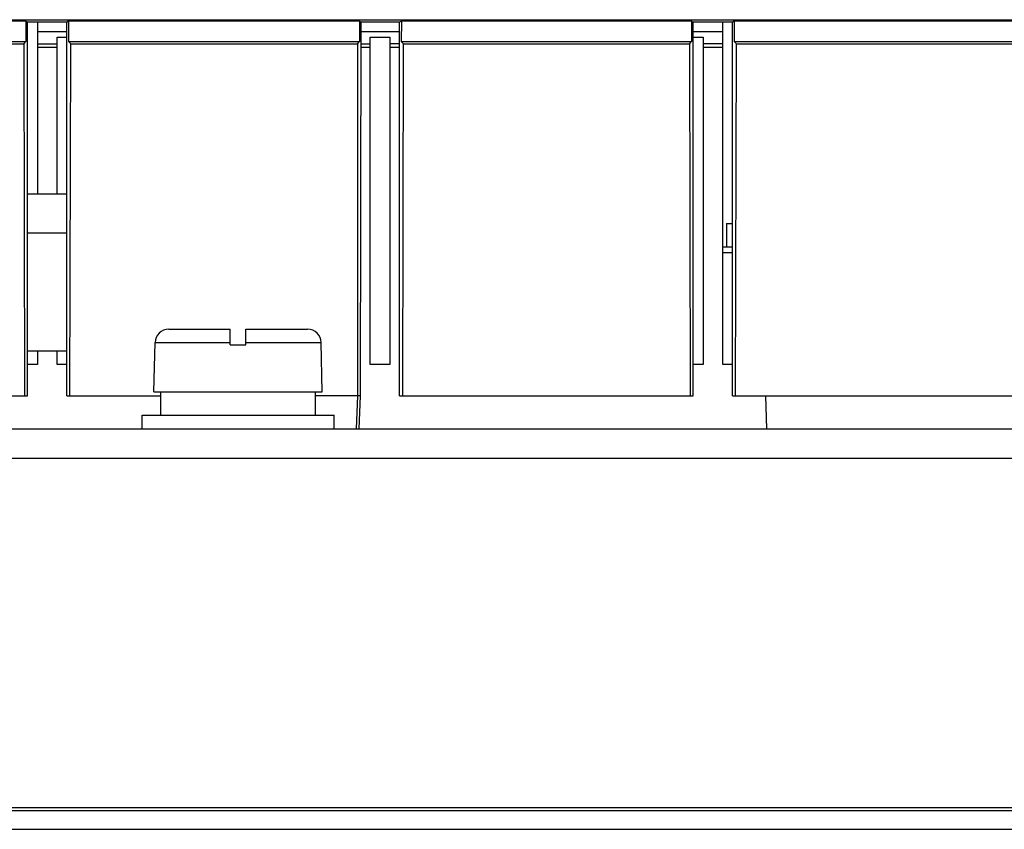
# Model space of a CAD drawing. Header units: millimetres. Extents: x 0 to 1500, y 0 to 1200.
# Tile 7 of 38: x 503 to 553, y 142 to 184. Entities that reach past the tile are written whole.
import ezdxf

# ---------------------------------------------------------------- set-up
doc = ezdxf.new("R2010")
doc.units = ezdxf.units.MM
doc.header["$LTSCALE"] = 82.5
doc.layers.get('0').update_dxf_attribs({"linetype": 'CONTINUOUS'})
doc.layers.add('002_AXIS', color=7, linetype='CONTINUOUS')

msp = doc.modelspace()

# ---------------------------------------------------------------- linework, layer by layer
at = {"color": 7, "linetype": 'CONTINUOUS'}
for p, q in [((449.143, 183.834), (593.143, 183.834)), ((503.055, 183.766), (488.23, 183.766)), ((503.055, 183.766), (503.057, 182.713)), ((503.055, 183.766), (503.143, 183.713)), ((503.143, 164.613), (503.143, 183.713)), ((505.143, 183.713), (503.143, 183.713)), ((503.643, 183.713), (503.643, 174.913)), ((505.23, 183.766), (505.143, 183.713)), ((505.143, 164.613), (505.143, 183.713)), ((505.23, 183.766), (505.228, 182.713)), ((520.098, 183.766), (505.23, 183.766)), ((520.098, 183.766), (520.098, 182.713)), ((520.098, 183.766), (520.186, 183.713)), ((520.143, 164.613), (520.186, 183.713)), ((522.143, 183.713), (520.186, 183.713)), ((522.23, 183.766), (522.143, 183.713)), ((522.143, 164.613), (522.143, 183.713)), ((522.23, 183.766), (522.228, 182.713)), ((537.055, 183.766), (522.23, 183.766)), ((537.055, 183.766), (537.057, 182.713)), ((537.055, 183.766), (537.143, 183.713)), ((537.143, 164.613), (537.143, 183.713)), ((539.143, 183.713), (537.143, 183.713)), ((538.643, 166.213), (538.643, 183.713)), ((539.23, 183.766), (539.143, 183.713)), ((539.143, 164.613), (539.143, 183.713)), ((539.23, 183.766), (539.228, 182.713)), ((554.098, 183.766), (539.23, 183.766)), ((505.143, 183.213), (503.643, 183.213)), ((522.143, 183.213), (520.185, 183.213)), ((538.643, 183.213), (537.143, 183.213)), ((488.228, 182.713), (503.057, 182.713)), ((488.342, 182.599), (502.944, 182.599)), ((502.944, 182.599), (503.057, 182.713)), ((502.944, 182.599), (502.985, 164.613)), ((504.643, 174.913), (504.643, 182.94)), ((504.643, 182.94), (505.143, 182.94)), ((505.342, 182.599), (505.228, 182.713)), ((505.228, 182.713), (520.098, 182.713)), ((505.3, 164.613), (505.342, 182.599)), ((505.342, 182.599), (519.985, 182.599)), ((519.985, 182.599), (520.098, 182.713)), ((519.985, 182.599), (519.985, 164.613)), ((520.643, 166.213), (520.643, 182.94)), ((520.643, 182.94), (521.643, 182.94)), ((521.643, 182.94), (521.643, 166.213)), ((522.342, 182.599), (522.228, 182.713)), ((522.228, 182.713), (537.057, 182.713)), ((522.3, 164.613), (522.342, 182.599)), ((522.342, 182.599), (536.944, 182.599)), ((536.944, 182.599), (537.057, 182.713)), ((536.944, 182.599), (536.985, 164.613)), ((537.143, 182.94), (537.643, 182.94)), ((537.643, 182.94), (537.643, 166.213)), ((539.228, 182.713), (554.098, 182.713)), ((539.342, 182.599), (539.228, 182.713)), ((539.3, 164.613), (539.342, 182.599)), ((539.342, 182.599), (553.985, 182.599)), ((505.143, 174.913), (503.143, 174.913)), ((538.843, 173.413), (538.843, 172.213)), ((538.843, 173.413), (539.143, 173.413)), ((539.143, 172.213), (538.643, 172.213)), ((510.349, 168.013), (513.493, 168.013)), ((513.493, 167.213), (513.493, 168.013)), ((514.293, 167.213), (514.293, 168.013)), ((514.293, 168.013), (517.436, 168.013)), ((509.593, 164.813), (509.65, 167.329)), ((513.493, 167.213), (514.293, 167.213)), ((518.193, 164.813), (518.135, 167.329)), ((503.143, 166.913), (505.143, 166.913)), ((503.643, 166.913), (503.643, 166.213)), ((504.643, 166.213), (504.643, 166.913)), ((503.643, 166.213), (503.143, 166.213)), ((505.143, 166.213), (504.643, 166.213)), ((521.643, 166.213), (520.643, 166.213)), ((537.643, 166.213), (537.143, 166.213)), ((539.143, 166.213), (538.643, 166.213)), ((488.143, 164.613), (503.143, 164.613)), ((505.143, 164.613), (509.95, 164.613)), ((509.593, 164.813), (518.193, 164.813)), ((509.95, 163.613), (509.95, 164.813)), ((517.843, 163.613), (517.843, 164.813)), ((520.143, 164.613), (517.843, 164.613)), ((519.985, 164.613), (519.93, 162.913)), ((520.078, 162.913), (520.143, 164.613)), ((522.143, 164.613), (537.143, 164.613)), ((539.143, 164.613), (554.143, 164.613)), ((540.902, 162.913), (540.843, 164.613)), ((434.643, 162.913), (607.643, 162.913)), ((435.254, 143.413), (607.031, 143.413)), ((606.472, 143.553), (435.813, 143.553)), ((435.254, 142.449), (607.031, 142.449))]:
    msp.add_line(p, q, dxfattribs=at)
at = {"color": 9, "linetype": 'CONTINUOUS'}
for p, q in [((503.643, 182.6), (504.643, 182.6)), ((520.184, 182.6), (520.643, 182.6)), ((522.143, 182.6), (521.643, 182.6)), ((538.643, 182.6), (537.643, 182.6)), ((504.643, 182.413), (503.643, 182.413)), ((520.643, 182.413), (520.183, 182.413)), ((522.143, 182.413), (521.643, 182.413)), ((538.643, 182.413), (537.643, 182.413)), ((505.143, 172.913), (503.143, 172.913)), ((539.143, 171.913), (538.643, 171.913)), ((509.65, 167.329), (513.493, 167.329)), ((514.293, 167.329), (518.135, 167.329))]:
    msp.add_line(p, q, dxfattribs=at)
at = {"color": 3, "linetype": 'CONTINUOUS'}
msp.add_line((435.527, 161.413), (606.757, 161.413), dxfattribs=at)
at = {"color": 7, "linetype": 'CONTINUOUS'}
for centre, start, end in [((510.349, 167.313), 90, 178.7), ((517.436, 167.313), 1.3, 90)]:
    msp.add_arc(centre, 0.7, start, end, dxfattribs=at)
at = {"layer": '002_AXIS', "color": 7, "linetype": 'CONTINUOUS'}
for p, q in [((508.993, 162.913), (508.993, 163.613)), ((508.993, 163.613), (518.793, 163.613)), ((518.793, 162.913), (518.793, 163.613))]:
    msp.add_line(p, q, dxfattribs=at)

doc.saveas('drawing.dxf')
